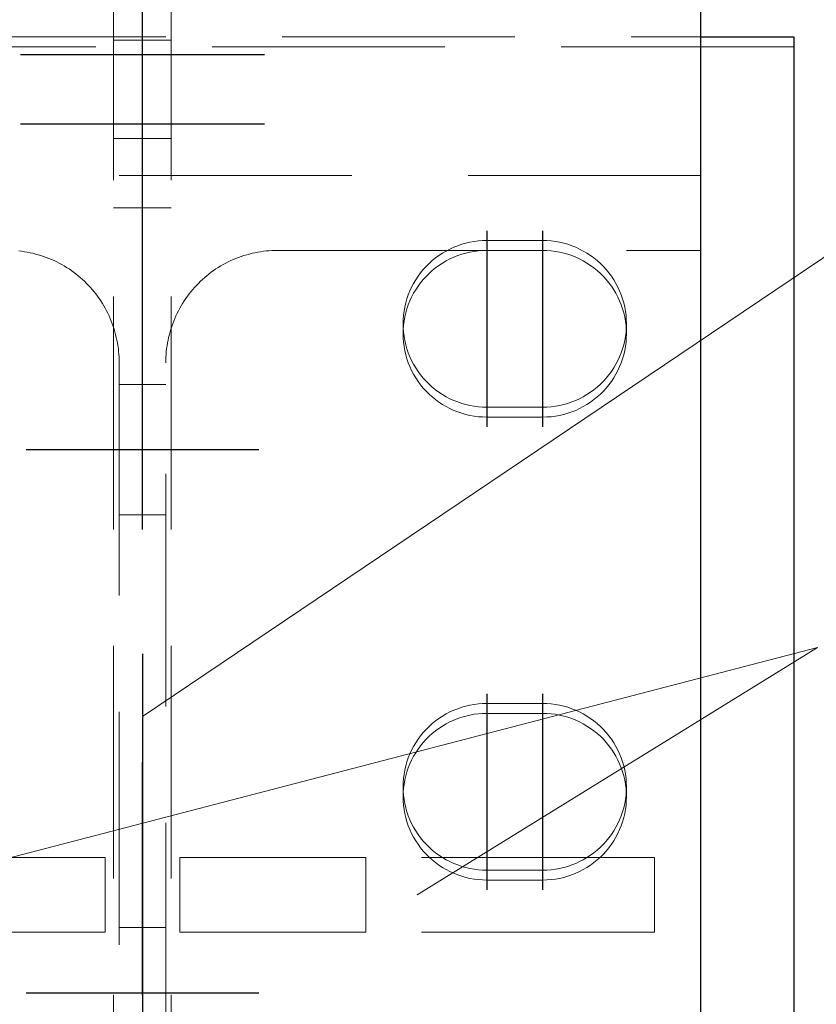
# Model space of a CAD drawing. Header units: millimetres. Extents: x 3515 to 4528, y 13642 to 14292.
# Tile 37 of 96: x 3764.49 to 3773.05, y 14199.5 to 14210.07. Entities that reach past the tile are written whole.
import ezdxf

# ---------------------------------------------------------------- set-up
doc = ezdxf.new("R2010")
doc.units = ezdxf.units.MM
doc.header["$LTSCALE"] = 10
doc.linetypes.add('HIDDEN', pattern=[0.375, 0.25, -0.125])
doc.linetypes.add('MITTE', pattern=[2, 1.25, -0.25, 0.25, -0.25])
for name, color, linetype, lineweight in [('PS_Hidden', 2, 'HIDDEN', 9), ('PS_Pos', 1, 'Continuous', 15), ('PS_SOLID', 7, 'Continuous', 30)]:
    doc.layers.add(name, color=color, linetype=linetype, lineweight=lineweight)
doc.layers.add('PS_MID', color=5, linetype='MITTE')
doc.layers.add('PS_SHAPE', color=3, linetype='Continuous')

# ---------------------------------------------------------------- blocks, each defined once
blk = doc.blocks.new('*X397')
at = {"layer": 'PS_Hidden', "color": 2, "linetype": 'HIDDEN'}
for p, q in [((3765.499, 14084.599), (3765.499, 14212.899)), ((3766.119, 14084.599), (3766.119, 14212.899)), ((3759.809, 14209.888), (3771.809, 14209.888)), ((3765.499, 14209.852), (3766.119, 14209.852)), ((3772.809, 14209.782), (3758.809, 14209.782)), ((3765.499, 14208.795), (3766.119, 14208.795)), ((3771.809, 14208.399), (3759.809, 14208.399)), ((3765.499, 14208.052), (3766.119, 14208.052)), ((3769.113, 14207.609), (3769.154, 14207.628)), ((3769.154, 14207.628), (3769.197, 14207.645)), ((3769.197, 14207.645), (3769.24, 14207.66)), ((3769.24, 14207.66), (3769.284, 14207.672)), ((3769.284, 14207.672), (3769.328, 14207.682)), ((3769.328, 14207.682), (3769.373, 14207.69)), ((3769.373, 14207.69), (3769.418, 14207.696)), ((3769.418, 14207.696), (3769.464, 14207.7)), ((3769.464, 14207.7), (3769.509, 14207.701)), ((3769.509, 14207.701), (3770.109, 14207.701)), ((3770.109, 14207.701), (3770.155, 14207.7)), ((3770.155, 14207.7), (3770.2, 14207.696)), ((3770.2, 14207.696), (3770.246, 14207.69)), ((3770.246, 14207.69), (3770.29, 14207.682)), ((3770.29, 14207.682), (3770.335, 14207.672)), ((3770.335, 14207.672), (3770.379, 14207.66)), ((3770.379, 14207.66), (3770.422, 14207.645)), ((3770.422, 14207.645), (3770.464, 14207.628)), ((3770.464, 14207.628), (3770.506, 14207.609)), ((3764.481, 14207.589), (3764.511, 14207.585)), ((3764.511, 14207.585), (3764.541, 14207.581)), ((3764.541, 14207.581), (3764.571, 14207.576)), ((3764.571, 14207.576), (3764.601, 14207.57)), ((3764.601, 14207.57), (3764.63, 14207.564)), ((3764.63, 14207.564), (3764.66, 14207.556)), ((3764.66, 14207.556), (3764.689, 14207.548)), ((3764.689, 14207.548), (3764.718, 14207.539)), ((3764.718, 14207.539), (3764.747, 14207.53)), ((3764.747, 14207.53), (3764.776, 14207.52)), ((3764.776, 14207.52), (3764.804, 14207.509)), ((3766.814, 14207.509), (3766.842, 14207.52)), ((3766.842, 14207.52), (3766.871, 14207.53)), ((3766.871, 14207.53), (3766.9, 14207.539)), ((3766.9, 14207.539), (3766.929, 14207.548)), ((3766.929, 14207.548), (3766.958, 14207.556)), ((3766.958, 14207.556), (3766.988, 14207.564)), ((3766.988, 14207.564), (3767.018, 14207.57)), ((3767.018, 14207.57), (3767.048, 14207.576)), ((3767.048, 14207.576), (3767.078, 14207.581)), ((3767.078, 14207.581), (3767.108, 14207.585)), ((3767.108, 14207.585), (3767.138, 14207.589)), ((3767.138, 14207.589), (3767.168, 14207.591)), ((3767.168, 14207.591), (3767.198, 14207.593)), ((3767.198, 14207.593), (3767.229, 14207.594)), ((3767.229, 14207.594), (3767.259, 14207.595)), ((3767.259, 14207.595), (3771.809, 14207.595)), ((3767.259, 14207.595), (3767.259, 14207.595)), ((3768.958, 14207.514), (3768.995, 14207.54)), ((3768.995, 14207.54), (3769.033, 14207.565)), ((3769.033, 14207.565), (3769.072, 14207.588)), ((3769.072, 14207.588), (3769.113, 14207.609)), ((3769.154, 14207.522), (3769.113, 14207.503)), ((3769.197, 14207.539), (3769.154, 14207.522)), ((3769.24, 14207.554), (3769.197, 14207.539)), ((3769.284, 14207.566), (3769.24, 14207.554)), ((3769.328, 14207.576), (3769.284, 14207.566)), ((3769.373, 14207.584), (3769.328, 14207.576)), ((3769.418, 14207.59), (3769.373, 14207.584)), ((3769.464, 14207.593), (3769.418, 14207.59)), ((3769.509, 14207.595), (3769.464, 14207.593)), ((3770.109, 14207.595), (3769.509, 14207.595)), ((3770.155, 14207.593), (3770.109, 14207.595)), ((3770.2, 14207.59), (3770.155, 14207.593)), ((3770.246, 14207.584), (3770.2, 14207.59)), ((3770.29, 14207.576), (3770.246, 14207.584)), ((3770.335, 14207.566), (3770.29, 14207.576)), ((3770.379, 14207.554), (3770.335, 14207.566)), ((3770.422, 14207.539), (3770.379, 14207.554)), ((3770.464, 14207.522), (3770.422, 14207.539)), ((3770.506, 14207.503), (3770.464, 14207.522)), ((3770.506, 14207.609), (3770.546, 14207.588)), ((3770.546, 14207.588), (3770.585, 14207.565)), ((3770.585, 14207.565), (3770.623, 14207.54)), ((3770.623, 14207.54), (3770.66, 14207.514)), ((3764.804, 14207.509), (3764.832, 14207.497)), ((3764.832, 14207.497), (3764.86, 14207.485)), ((3764.86, 14207.485), (3764.888, 14207.472)), ((3764.888, 14207.472), (3764.915, 14207.458)), ((3764.915, 14207.458), (3764.942, 14207.443)), ((3764.942, 14207.443), (3764.968, 14207.428)), ((3764.968, 14207.428), (3764.994, 14207.412)), ((3764.994, 14207.412), (3765.02, 14207.396)), ((3766.599, 14207.396), (3766.624, 14207.412)), ((3766.624, 14207.412), (3766.65, 14207.428)), ((3766.65, 14207.428), (3766.677, 14207.443)), ((3766.677, 14207.443), (3766.704, 14207.458)), ((3766.704, 14207.458), (3766.731, 14207.472)), ((3766.731, 14207.472), (3766.758, 14207.485)), ((3766.758, 14207.485), (3766.786, 14207.497)), ((3766.786, 14207.497), (3766.814, 14207.509)), ((3768.826, 14207.389), (3768.857, 14207.422)), ((3768.857, 14207.422), (3768.889, 14207.454)), ((3768.889, 14207.454), (3768.923, 14207.485)), ((3768.923, 14207.485), (3768.958, 14207.514)), ((3768.995, 14207.434), (3768.958, 14207.407)), ((3769.033, 14207.459), (3768.995, 14207.434)), ((3769.072, 14207.482), (3769.033, 14207.459)), ((3769.113, 14207.503), (3769.072, 14207.482)), ((3770.546, 14207.482), (3770.506, 14207.503)), ((3770.585, 14207.459), (3770.546, 14207.482)), ((3770.623, 14207.434), (3770.585, 14207.459)), ((3770.66, 14207.407), (3770.623, 14207.434)), ((3770.66, 14207.514), (3770.695, 14207.485)), ((3770.695, 14207.485), (3770.729, 14207.454)), ((3770.729, 14207.454), (3770.762, 14207.422)), ((3770.762, 14207.422), (3770.792, 14207.389)), ((3765.02, 14207.396), (3765.045, 14207.379)), ((3765.045, 14207.379), (3765.069, 14207.361)), ((3765.069, 14207.361), (3765.094, 14207.342)), ((3765.094, 14207.342), (3765.118, 14207.323)), ((3765.118, 14207.323), (3765.141, 14207.304)), ((3766.478, 14207.304), (3766.501, 14207.323)), ((3766.501, 14207.323), (3766.525, 14207.342)), ((3766.525, 14207.342), (3766.549, 14207.361)), ((3766.549, 14207.361), (3766.574, 14207.379)), ((3766.574, 14207.379), (3766.599, 14207.396)), ((3768.745, 14207.279), (3768.771, 14207.317)), ((3768.771, 14207.317), (3768.798, 14207.354)), ((3768.798, 14207.354), (3768.826, 14207.389)), ((3768.857, 14207.316), (3768.826, 14207.283)), ((3768.889, 14207.348), (3768.857, 14207.316)), ((3768.923, 14207.379), (3768.889, 14207.348)), ((3768.958, 14207.407), (3768.923, 14207.379)), ((3770.695, 14207.379), (3770.66, 14207.407)), ((3770.729, 14207.348), (3770.695, 14207.379)), ((3770.762, 14207.316), (3770.729, 14207.348)), ((3770.792, 14207.283), (3770.762, 14207.316)), ((3770.792, 14207.389), (3770.821, 14207.354)), ((3770.821, 14207.354), (3770.848, 14207.317)), ((3770.848, 14207.317), (3770.873, 14207.279)), ((3765.141, 14207.304), (3765.164, 14207.283)), ((3765.164, 14207.283), (3765.186, 14207.263)), ((3765.186, 14207.263), (3765.208, 14207.241)), ((3765.208, 14207.241), (3765.229, 14207.219)), ((3765.229, 14207.219), (3765.25, 14207.197)), ((3766.369, 14207.197), (3766.389, 14207.219)), ((3766.389, 14207.219), (3766.411, 14207.241)), ((3766.411, 14207.241), (3766.432, 14207.263)), ((3766.432, 14207.263), (3766.455, 14207.283)), ((3766.455, 14207.283), (3766.478, 14207.304)), ((3768.682, 14207.159), (3768.701, 14207.2)), ((3768.701, 14207.2), (3768.722, 14207.24)), ((3768.722, 14207.24), (3768.745, 14207.279)), ((3768.771, 14207.211), (3768.745, 14207.173)), ((3768.798, 14207.247), (3768.771, 14207.211)), ((3768.826, 14207.283), (3768.798, 14207.247)), ((3770.821, 14207.247), (3770.792, 14207.283)), ((3770.848, 14207.211), (3770.821, 14207.247)), ((3770.873, 14207.173), (3770.848, 14207.211)), ((3770.873, 14207.279), (3770.896, 14207.24)), ((3770.896, 14207.24), (3770.917, 14207.2)), ((3770.917, 14207.2), (3770.936, 14207.159)), ((3765.25, 14207.197), (3765.27, 14207.174)), ((3765.27, 14207.174), (3765.289, 14207.151)), ((3765.289, 14207.151), (3765.308, 14207.127)), ((3765.308, 14207.127), (3765.326, 14207.102)), ((3765.326, 14207.102), (3765.344, 14207.077)), ((3766.274, 14207.077), (3766.292, 14207.102)), ((3766.292, 14207.102), (3766.31, 14207.127)), ((3766.31, 14207.127), (3766.329, 14207.151)), ((3766.329, 14207.151), (3766.349, 14207.174)), ((3766.349, 14207.174), (3766.369, 14207.197)), ((3768.65, 14207.074), (3768.665, 14207.117)), ((3768.665, 14207.117), (3768.682, 14207.159)), ((3768.701, 14207.094), (3768.682, 14207.053)), ((3768.722, 14207.134), (3768.701, 14207.094)), ((3768.745, 14207.173), (3768.722, 14207.134)), ((3770.896, 14207.134), (3770.873, 14207.173)), ((3770.917, 14207.094), (3770.896, 14207.134)), ((3770.936, 14207.053), (3770.917, 14207.094)), ((3770.936, 14207.159), (3770.953, 14207.117)), ((3770.953, 14207.117), (3770.968, 14207.074)), ((3765.344, 14207.077), (3765.361, 14207.052)), ((3765.361, 14207.052), (3765.378, 14207.026)), ((3765.378, 14207.026), (3765.393, 14207)), ((3765.393, 14207), (3765.408, 14206.974)), ((3766.21, 14206.974), (3766.225, 14207)), ((3766.225, 14207), (3766.241, 14207.026)), ((3766.241, 14207.026), (3766.257, 14207.052)), ((3766.257, 14207.052), (3766.274, 14207.077)), ((3768.628, 14206.986), (3768.638, 14207.03)), ((3768.638, 14207.03), (3768.65, 14207.074)), ((3768.665, 14207.011), (3768.65, 14206.968)), ((3768.682, 14207.053), (3768.665, 14207.011)), ((3770.953, 14207.011), (3770.936, 14207.053)), ((3770.968, 14206.968), (3770.953, 14207.011)), ((3770.968, 14207.074), (3770.98, 14207.03)), ((3770.98, 14207.03), (3770.991, 14206.986)), ((3765.408, 14206.974), (3765.423, 14206.947)), ((3765.423, 14206.947), (3765.437, 14206.919)), ((3765.437, 14206.919), (3765.45, 14206.892)), ((3765.45, 14206.892), (3765.462, 14206.864)), ((3766.156, 14206.864), (3766.169, 14206.892)), ((3766.169, 14206.892), (3766.182, 14206.919)), ((3766.182, 14206.919), (3766.196, 14206.947)), ((3766.196, 14206.947), (3766.21, 14206.974)), ((3768.61, 14206.851), (3768.614, 14206.896)), ((3768.614, 14206.896), (3768.62, 14206.941)), ((3768.62, 14206.941), (3768.628, 14206.986)), ((3768.638, 14206.924), (3768.628, 14206.88)), ((3768.65, 14206.968), (3768.638, 14206.924)), ((3770.98, 14206.924), (3770.968, 14206.968)), ((3770.991, 14206.88), (3770.98, 14206.924)), ((3770.991, 14206.986), (3770.999, 14206.941)), ((3770.999, 14206.941), (3771.005, 14206.896)), ((3771.005, 14206.896), (3771.008, 14206.851)), ((3765.462, 14206.864), (3765.474, 14206.836)), ((3765.474, 14206.836), (3765.485, 14206.807)), ((3765.485, 14206.807), (3765.495, 14206.778)), ((3765.495, 14206.778), (3765.504, 14206.749)), ((3766.114, 14206.749), (3766.124, 14206.778)), ((3766.124, 14206.778), (3766.134, 14206.807)), ((3766.134, 14206.807), (3766.145, 14206.836)), ((3766.145, 14206.836), (3766.156, 14206.864)), ((3768.609, 14206.806), (3768.61, 14206.851)), ((3768.61, 14206.76), (3768.609, 14206.806)), ((3768.609, 14206.806), (3768.609, 14206.7)), ((3768.614, 14206.79), (3768.61, 14206.745)), ((3768.62, 14206.835), (3768.614, 14206.79)), ((3768.628, 14206.88), (3768.62, 14206.835)), ((3770.999, 14206.835), (3770.991, 14206.88)), ((3771.005, 14206.79), (3770.999, 14206.835)), ((3771.008, 14206.745), (3771.005, 14206.79)), ((3771.008, 14206.851), (3771.009, 14206.806)), ((3771.009, 14206.806), (3771.008, 14206.76)), ((3771.009, 14206.806), (3771.009, 14206.7)), ((3765.504, 14206.749), (3765.513, 14206.72)), ((3765.513, 14206.72), (3765.521, 14206.691)), ((3765.521, 14206.691), (3765.528, 14206.661)), ((3766.09, 14206.661), (3766.098, 14206.691)), ((3766.098, 14206.691), (3766.106, 14206.72)), ((3766.106, 14206.72), (3766.114, 14206.749)), ((3768.61, 14206.745), (3768.609, 14206.7)), ((3768.609, 14206.7), (3768.61, 14206.654)), ((3768.614, 14206.715), (3768.61, 14206.76)), ((3768.62, 14206.67), (3768.614, 14206.715)), ((3771.005, 14206.715), (3770.999, 14206.67)), ((3771.008, 14206.76), (3771.005, 14206.715)), ((3771.009, 14206.7), (3771.008, 14206.745)), ((3771.008, 14206.654), (3771.009, 14206.7)), ((3765.528, 14206.661), (3765.535, 14206.631)), ((3765.535, 14206.631), (3765.54, 14206.601)), ((3765.54, 14206.601), (3765.545, 14206.571)), ((3765.545, 14206.571), (3765.55, 14206.54)), ((3766.069, 14206.54), (3766.073, 14206.571)), ((3766.073, 14206.571), (3766.078, 14206.601)), ((3766.078, 14206.601), (3766.084, 14206.631)), ((3766.084, 14206.631), (3766.09, 14206.661)), ((3768.61, 14206.654), (3768.614, 14206.609)), ((3768.614, 14206.609), (3768.62, 14206.564)), ((3768.628, 14206.626), (3768.62, 14206.67)), ((3768.638, 14206.582), (3768.628, 14206.626)), ((3768.65, 14206.538), (3768.638, 14206.582)), ((3770.98, 14206.582), (3770.968, 14206.538)), ((3770.991, 14206.626), (3770.98, 14206.582)), ((3770.999, 14206.67), (3770.991, 14206.626)), ((3770.999, 14206.564), (3771.005, 14206.609)), ((3771.005, 14206.609), (3771.008, 14206.654)), ((3765.55, 14206.54), (3765.553, 14206.51)), ((3765.553, 14206.51), (3765.556, 14206.48)), ((3765.556, 14206.48), (3765.558, 14206.449)), ((3766.061, 14206.449), (3766.063, 14206.48)), ((3766.063, 14206.48), (3766.065, 14206.51)), ((3766.065, 14206.51), (3766.069, 14206.54)), ((3768.62, 14206.564), (3768.628, 14206.52)), ((3768.628, 14206.52), (3768.638, 14206.475)), ((3768.638, 14206.475), (3768.65, 14206.432)), ((3768.665, 14206.495), (3768.65, 14206.538)), ((3768.682, 14206.453), (3768.665, 14206.495)), ((3770.953, 14206.495), (3770.936, 14206.453)), ((3770.968, 14206.538), (3770.953, 14206.495)), ((3770.968, 14206.432), (3770.98, 14206.475)), ((3770.98, 14206.475), (3770.991, 14206.52)), ((3770.991, 14206.52), (3770.999, 14206.564)), ((3765.558, 14206.449), (3765.559, 14206.419)), ((3765.559, 14206.419), (3765.559, 14206.388)), ((3765.559, 14206.388), (3765.559, 14198.946)), ((3765.559, 14206.388), (3765.559, 14206.388)), ((3766.059, 14206.388), (3766.06, 14206.419)), ((3766.059, 14198.946), (3766.059, 14206.388)), ((3766.06, 14206.419), (3766.061, 14206.449)), ((3768.65, 14206.432), (3768.665, 14206.389)), ((3768.665, 14206.389), (3768.682, 14206.347)), ((3768.701, 14206.412), (3768.682, 14206.453)), ((3768.722, 14206.372), (3768.701, 14206.412)), ((3768.745, 14206.332), (3768.722, 14206.372)), ((3770.896, 14206.372), (3770.873, 14206.332)), ((3770.917, 14206.412), (3770.896, 14206.372)), ((3770.936, 14206.453), (3770.917, 14206.412)), ((3770.936, 14206.347), (3770.953, 14206.389)), ((3770.953, 14206.389), (3770.968, 14206.432)), ((3768.682, 14206.347), (3768.701, 14206.306)), ((3768.701, 14206.306), (3768.722, 14206.265)), ((3768.722, 14206.265), (3768.745, 14206.226)), ((3768.771, 14206.295), (3768.745, 14206.332)), ((3768.798, 14206.258), (3768.771, 14206.295)), ((3768.826, 14206.223), (3768.798, 14206.258)), ((3770.821, 14206.258), (3770.792, 14206.223)), ((3770.848, 14206.295), (3770.821, 14206.258)), ((3770.873, 14206.332), (3770.848, 14206.295)), ((3770.873, 14206.226), (3770.896, 14206.265)), ((3770.896, 14206.265), (3770.917, 14206.306)), ((3770.917, 14206.306), (3770.936, 14206.347)), ((3766.059, 14206.155), (3765.559, 14206.155)), ((3768.745, 14206.226), (3768.771, 14206.188)), ((3768.771, 14206.188), (3768.798, 14206.152)), ((3768.798, 14206.152), (3768.826, 14206.117)), ((3768.857, 14206.189), (3768.826, 14206.223)), ((3768.889, 14206.157), (3768.857, 14206.189)), ((3768.923, 14206.127), (3768.889, 14206.157)), ((3770.729, 14206.157), (3770.695, 14206.127)), ((3770.762, 14206.189), (3770.729, 14206.157)), ((3770.792, 14206.223), (3770.762, 14206.189)), ((3770.792, 14206.117), (3770.821, 14206.152)), ((3770.821, 14206.152), (3770.848, 14206.188)), ((3770.848, 14206.188), (3770.873, 14206.226)), ((3768.826, 14206.117), (3768.857, 14206.083)), ((3768.857, 14206.083), (3768.889, 14206.051)), ((3768.889, 14206.051), (3768.923, 14206.021)), ((3768.958, 14206.098), (3768.923, 14206.127)), ((3768.995, 14206.071), (3768.958, 14206.098)), ((3769.033, 14206.046), (3768.995, 14206.071)), ((3769.072, 14206.023), (3769.033, 14206.046)), ((3770.585, 14206.046), (3770.546, 14206.023)), ((3770.623, 14206.071), (3770.585, 14206.046)), ((3770.66, 14206.098), (3770.623, 14206.071)), ((3770.695, 14206.127), (3770.66, 14206.098)), ((3770.695, 14206.021), (3770.729, 14206.051)), ((3770.729, 14206.051), (3770.762, 14206.083)), ((3770.762, 14206.083), (3770.792, 14206.117)), ((3768.923, 14206.021), (3768.958, 14205.992)), ((3768.958, 14205.992), (3768.995, 14205.965)), ((3768.995, 14205.965), (3769.033, 14205.94)), ((3769.033, 14205.94), (3769.072, 14205.917)), ((3769.113, 14206.002), (3769.072, 14206.023)), ((3769.154, 14205.983), (3769.113, 14206.002)), ((3769.197, 14205.967), (3769.154, 14205.983)), ((3769.24, 14205.952), (3769.197, 14205.967)), ((3769.284, 14205.939), (3769.24, 14205.952)), ((3769.328, 14205.929), (3769.284, 14205.939)), ((3770.335, 14205.939), (3770.29, 14205.929)), ((3770.379, 14205.952), (3770.335, 14205.939)), ((3770.422, 14205.967), (3770.379, 14205.952)), ((3770.464, 14205.983), (3770.422, 14205.967)), ((3770.506, 14206.002), (3770.464, 14205.983)), ((3770.546, 14206.023), (3770.506, 14206.002)), ((3770.546, 14205.917), (3770.585, 14205.94)), ((3770.585, 14205.94), (3770.623, 14205.965)), ((3770.623, 14205.965), (3770.66, 14205.992)), ((3770.66, 14205.992), (3770.695, 14206.021)), ((3769.072, 14205.917), (3769.113, 14205.896)), ((3769.113, 14205.896), (3769.154, 14205.877)), ((3769.154, 14205.877), (3769.197, 14205.86)), ((3769.197, 14205.86), (3769.24, 14205.846)), ((3769.24, 14205.846), (3769.284, 14205.833)), ((3769.284, 14205.833), (3769.328, 14205.823)), ((3769.373, 14205.921), (3769.328, 14205.929)), ((3769.418, 14205.915), (3769.373, 14205.921)), ((3769.464, 14205.912), (3769.418, 14205.915)), ((3769.509, 14205.911), (3769.464, 14205.912)), ((3770.109, 14205.911), (3769.509, 14205.911)), ((3770.155, 14205.912), (3770.109, 14205.911)), ((3770.109, 14205.911), (3770.109, 14205.911)), ((3770.2, 14205.915), (3770.155, 14205.912)), ((3770.246, 14205.921), (3770.2, 14205.915)), ((3770.29, 14205.929), (3770.246, 14205.921)), ((3770.29, 14205.823), (3770.335, 14205.833)), ((3770.335, 14205.833), (3770.379, 14205.846)), ((3770.379, 14205.846), (3770.422, 14205.86)), ((3770.422, 14205.86), (3770.464, 14205.877)), ((3770.464, 14205.877), (3770.506, 14205.896)), ((3770.506, 14205.896), (3770.546, 14205.917)), ((3769.328, 14205.823), (3769.373, 14205.815)), ((3769.373, 14205.815), (3769.418, 14205.809)), ((3769.418, 14205.809), (3769.464, 14205.806)), ((3769.464, 14205.806), (3769.509, 14205.805)), ((3769.509, 14205.805), (3769.509, 14205.805)), ((3769.509, 14205.805), (3770.109, 14205.805)), ((3770.109, 14205.805), (3770.155, 14205.806)), ((3770.155, 14205.806), (3770.2, 14205.809)), ((3770.2, 14205.809), (3770.246, 14205.815)), ((3770.246, 14205.815), (3770.29, 14205.823)), ((3766.059, 14204.755), (3765.559, 14204.755)), ((3769.113, 14202.638), (3769.154, 14202.656)), ((3769.154, 14202.656), (3769.197, 14202.673)), ((3769.197, 14202.673), (3769.24, 14202.688)), ((3769.24, 14202.688), (3769.284, 14202.7)), ((3769.284, 14202.7), (3769.328, 14202.711)), ((3769.328, 14202.711), (3769.373, 14202.719)), ((3769.373, 14202.719), (3769.418, 14202.724)), ((3769.418, 14202.724), (3769.464, 14202.728)), ((3769.464, 14202.728), (3769.509, 14202.729)), ((3769.509, 14202.729), (3770.109, 14202.729)), ((3770.109, 14202.729), (3770.155, 14202.728)), ((3770.155, 14202.728), (3770.2, 14202.724)), ((3770.2, 14202.724), (3770.246, 14202.719)), ((3770.246, 14202.719), (3770.29, 14202.711)), ((3770.29, 14202.711), (3770.335, 14202.7)), ((3770.335, 14202.7), (3770.379, 14202.688)), ((3770.379, 14202.688), (3770.422, 14202.673)), ((3770.422, 14202.673), (3770.464, 14202.656)), ((3770.464, 14202.656), (3770.506, 14202.638)), ((3768.958, 14202.542), (3768.995, 14202.569)), ((3768.995, 14202.569), (3769.033, 14202.594)), ((3769.033, 14202.594), (3769.072, 14202.617)), ((3769.072, 14202.617), (3769.113, 14202.638)), ((3769.154, 14202.55), (3769.113, 14202.531)), ((3769.197, 14202.567), (3769.154, 14202.55)), ((3769.24, 14202.582), (3769.197, 14202.567)), ((3769.284, 14202.594), (3769.24, 14202.582)), ((3769.328, 14202.605), (3769.284, 14202.594)), ((3769.373, 14202.613), (3769.328, 14202.605)), ((3769.418, 14202.618), (3769.373, 14202.613)), ((3769.464, 14202.622), (3769.418, 14202.618)), ((3769.509, 14202.623), (3769.464, 14202.622)), ((3770.109, 14202.623), (3769.509, 14202.623)), ((3770.155, 14202.622), (3770.109, 14202.623)), ((3770.2, 14202.618), (3770.155, 14202.622)), ((3770.246, 14202.613), (3770.2, 14202.618)), ((3770.29, 14202.605), (3770.246, 14202.613)), ((3770.335, 14202.594), (3770.29, 14202.605)), ((3770.379, 14202.582), (3770.335, 14202.594)), ((3770.422, 14202.567), (3770.379, 14202.582)), ((3770.464, 14202.55), (3770.422, 14202.567)), ((3770.506, 14202.531), (3770.464, 14202.55)), ((3770.506, 14202.638), (3770.546, 14202.617)), ((3770.546, 14202.617), (3770.585, 14202.594)), ((3770.585, 14202.594), (3770.623, 14202.569)), ((3770.623, 14202.569), (3770.66, 14202.542)), ((3768.826, 14202.417), (3768.857, 14202.451)), ((3768.857, 14202.451), (3768.889, 14202.483)), ((3768.889, 14202.483), (3768.923, 14202.513)), ((3768.923, 14202.513), (3768.958, 14202.542)), ((3768.995, 14202.462), (3768.958, 14202.436)), ((3769.033, 14202.487), (3768.995, 14202.462)), ((3769.072, 14202.51), (3769.033, 14202.487)), ((3769.113, 14202.531), (3769.072, 14202.51)), ((3770.546, 14202.51), (3770.506, 14202.531)), ((3770.585, 14202.487), (3770.546, 14202.51)), ((3770.623, 14202.462), (3770.585, 14202.487)), ((3770.66, 14202.436), (3770.623, 14202.462)), ((3770.66, 14202.542), (3770.695, 14202.513)), ((3770.695, 14202.513), (3770.729, 14202.483)), ((3770.729, 14202.483), (3770.762, 14202.451)), ((3770.762, 14202.451), (3770.792, 14202.417)), ((3768.745, 14202.307), (3768.771, 14202.345)), ((3768.771, 14202.345), (3768.798, 14202.382)), ((3768.798, 14202.382), (3768.826, 14202.417)), ((3768.857, 14202.345), (3768.826, 14202.311)), ((3768.889, 14202.377), (3768.857, 14202.345)), ((3768.923, 14202.407), (3768.889, 14202.377)), ((3768.958, 14202.436), (3768.923, 14202.407)), ((3770.695, 14202.407), (3770.66, 14202.436)), ((3770.729, 14202.377), (3770.695, 14202.407)), ((3770.762, 14202.345), (3770.729, 14202.377)), ((3770.792, 14202.311), (3770.762, 14202.345)), ((3770.792, 14202.417), (3770.821, 14202.382)), ((3770.821, 14202.382), (3770.848, 14202.345)), ((3770.848, 14202.345), (3770.873, 14202.307)), ((3768.701, 14202.228), (3768.722, 14202.268)), ((3768.722, 14202.268), (3768.745, 14202.307)), ((3768.771, 14202.239), (3768.745, 14202.201)), ((3768.798, 14202.276), (3768.771, 14202.239)), ((3768.826, 14202.311), (3768.798, 14202.276)), ((3770.821, 14202.276), (3770.792, 14202.311)), ((3770.848, 14202.239), (3770.821, 14202.276)), ((3770.873, 14202.201), (3770.848, 14202.239)), ((3770.873, 14202.307), (3770.896, 14202.268)), ((3770.896, 14202.268), (3770.917, 14202.228)), ((3768.65, 14202.102), (3768.665, 14202.145)), ((3768.665, 14202.145), (3768.682, 14202.187)), ((3768.682, 14202.187), (3768.701, 14202.228)), ((3768.722, 14202.162), (3768.701, 14202.122)), ((3768.745, 14202.201), (3768.722, 14202.162)), ((3770.896, 14202.162), (3770.873, 14202.201)), ((3770.917, 14202.122), (3770.896, 14202.162)), ((3770.917, 14202.228), (3770.936, 14202.187)), ((3770.936, 14202.187), (3770.953, 14202.145)), ((3770.953, 14202.145), (3770.968, 14202.102)), ((3768.628, 14202.014), (3768.638, 14202.058)), ((3768.638, 14202.058), (3768.65, 14202.102)), ((3768.665, 14202.039), (3768.65, 14201.996)), ((3768.682, 14202.081), (3768.665, 14202.039)), ((3768.701, 14202.122), (3768.682, 14202.081)), ((3770.936, 14202.081), (3770.917, 14202.122)), ((3770.953, 14202.039), (3770.936, 14202.081)), ((3770.968, 14201.996), (3770.953, 14202.039)), ((3770.968, 14202.102), (3770.98, 14202.058)), ((3770.98, 14202.058), (3770.991, 14202.014)), ((3768.61, 14201.879), (3768.614, 14201.925)), ((3768.614, 14201.925), (3768.62, 14201.97)), ((3768.62, 14201.97), (3768.628, 14202.014)), ((3768.638, 14201.952), (3768.628, 14201.908)), ((3768.65, 14201.996), (3768.638, 14201.952)), ((3770.98, 14201.952), (3770.968, 14201.996)), ((3770.991, 14201.908), (3770.98, 14201.952)), ((3770.991, 14202.014), (3770.999, 14201.97)), ((3770.999, 14201.97), (3771.005, 14201.925)), ((3771.005, 14201.925), (3771.008, 14201.879)), ((3768.609, 14201.834), (3768.61, 14201.879)), ((3768.61, 14201.789), (3768.609, 14201.834)), ((3768.609, 14201.834), (3768.609, 14201.728)), ((3768.614, 14201.818), (3768.61, 14201.773)), ((3768.62, 14201.863), (3768.614, 14201.818)), ((3768.628, 14201.908), (3768.62, 14201.863)), ((3770.999, 14201.863), (3770.991, 14201.908)), ((3771.005, 14201.818), (3770.999, 14201.863)), ((3771.008, 14201.773), (3771.005, 14201.818)), ((3771.008, 14201.879), (3771.009, 14201.834)), ((3771.009, 14201.834), (3771.008, 14201.789)), ((3771.009, 14201.834), (3771.009, 14201.728)), ((3768.61, 14201.773), (3768.609, 14201.728)), ((3768.609, 14201.728), (3768.61, 14201.683)), ((3768.614, 14201.744), (3768.61, 14201.789)), ((3768.62, 14201.699), (3768.614, 14201.744)), ((3771.005, 14201.744), (3770.999, 14201.699)), ((3771.008, 14201.789), (3771.005, 14201.744)), ((3771.009, 14201.728), (3771.008, 14201.773)), ((3771.008, 14201.683), (3771.009, 14201.728)), ((3768.61, 14201.683), (3768.614, 14201.637)), ((3768.614, 14201.637), (3768.62, 14201.592)), ((3768.628, 14201.654), (3768.62, 14201.699)), ((3768.638, 14201.61), (3768.628, 14201.654)), ((3768.65, 14201.566), (3768.638, 14201.61)), ((3770.98, 14201.61), (3770.968, 14201.566)), ((3770.991, 14201.654), (3770.98, 14201.61)), ((3770.999, 14201.699), (3770.991, 14201.654)), ((3770.999, 14201.592), (3771.005, 14201.637)), ((3771.005, 14201.637), (3771.008, 14201.683)), ((3768.62, 14201.592), (3768.628, 14201.548)), ((3768.628, 14201.548), (3768.638, 14201.504)), ((3768.638, 14201.504), (3768.65, 14201.46)), ((3768.665, 14201.523), (3768.65, 14201.566)), ((3768.682, 14201.481), (3768.665, 14201.523)), ((3770.953, 14201.523), (3770.936, 14201.481)), ((3770.968, 14201.566), (3770.953, 14201.523)), ((3770.968, 14201.46), (3770.98, 14201.504)), ((3770.98, 14201.504), (3770.991, 14201.548)), ((3770.991, 14201.548), (3770.999, 14201.592)), ((3768.65, 14201.46), (3768.665, 14201.417)), ((3768.665, 14201.417), (3768.682, 14201.375)), ((3768.701, 14201.44), (3768.682, 14201.481)), ((3768.722, 14201.4), (3768.701, 14201.44)), ((3768.745, 14201.361), (3768.722, 14201.4)), ((3770.896, 14201.4), (3770.873, 14201.361)), ((3770.917, 14201.44), (3770.896, 14201.4)), ((3770.936, 14201.481), (3770.917, 14201.44)), ((3770.936, 14201.375), (3770.953, 14201.417)), ((3770.953, 14201.417), (3770.968, 14201.46)), ((3768.682, 14201.375), (3768.701, 14201.334)), ((3768.701, 14201.334), (3768.722, 14201.294)), ((3768.722, 14201.294), (3768.745, 14201.255)), ((3768.771, 14201.323), (3768.745, 14201.361)), ((3768.798, 14201.286), (3768.771, 14201.323)), ((3768.826, 14201.251), (3768.798, 14201.286)), ((3770.821, 14201.286), (3770.792, 14201.251)), ((3770.848, 14201.323), (3770.821, 14201.286)), ((3770.873, 14201.361), (3770.848, 14201.323)), ((3770.873, 14201.255), (3770.896, 14201.294)), ((3770.896, 14201.294), (3770.917, 14201.334)), ((3770.917, 14201.334), (3770.936, 14201.375)), ((3768.745, 14201.255), (3768.771, 14201.217)), ((3768.771, 14201.217), (3768.798, 14201.18)), ((3768.798, 14201.18), (3768.826, 14201.145)), ((3768.857, 14201.217), (3768.826, 14201.251)), ((3768.889, 14201.185), (3768.857, 14201.217)), ((3768.923, 14201.155), (3768.889, 14201.185)), ((3770.729, 14201.185), (3770.695, 14201.155)), ((3770.762, 14201.217), (3770.729, 14201.185)), ((3770.792, 14201.251), (3770.762, 14201.217)), ((3770.792, 14201.145), (3770.821, 14201.18)), ((3770.821, 14201.18), (3770.848, 14201.217)), ((3770.848, 14201.217), (3770.873, 14201.255)), ((3763.409, 14201.075), (3765.409, 14201.075)), ((3765.409, 14201.075), (3765.409, 14200.275)), ((3766.209, 14200.275), (3766.209, 14201.075)), ((3766.209, 14201.075), (3768.209, 14201.075)), ((3771.309, 14201.075), (3768.209, 14201.075)), ((3768.209, 14201.075), (3768.209, 14200.275)), ((3768.826, 14201.145), (3768.857, 14201.111)), ((3768.857, 14201.111), (3768.889, 14201.079)), ((3768.889, 14201.079), (3768.923, 14201.049)), ((3768.958, 14201.126), (3768.923, 14201.155)), ((3768.995, 14201.1), (3768.958, 14201.126)), ((3769.033, 14201.075), (3768.995, 14201.1)), ((3769.072, 14201.052), (3769.033, 14201.075)), ((3770.585, 14201.075), (3770.546, 14201.052)), ((3770.623, 14201.1), (3770.585, 14201.075)), ((3770.66, 14201.126), (3770.623, 14201.1)), ((3770.695, 14201.155), (3770.66, 14201.126)), ((3770.695, 14201.049), (3770.729, 14201.079)), ((3770.729, 14201.079), (3770.762, 14201.111)), ((3770.762, 14201.111), (3770.792, 14201.145)), ((3771.309, 14200.275), (3771.309, 14201.075)), ((3768.923, 14201.049), (3768.958, 14201.02)), ((3768.958, 14201.02), (3768.995, 14200.993)), ((3768.995, 14200.993), (3769.033, 14200.968)), ((3769.033, 14200.968), (3769.072, 14200.945)), ((3769.113, 14201.031), (3769.072, 14201.052)), ((3769.154, 14201.012), (3769.113, 14201.031)), ((3769.197, 14200.995), (3769.154, 14201.012)), ((3769.24, 14200.98), (3769.197, 14200.995)), ((3769.284, 14200.968), (3769.24, 14200.98)), ((3769.328, 14200.957), (3769.284, 14200.968)), ((3770.335, 14200.968), (3770.29, 14200.957)), ((3770.379, 14200.98), (3770.335, 14200.968)), ((3770.422, 14200.995), (3770.379, 14200.98)), ((3770.464, 14201.012), (3770.422, 14200.995)), ((3770.506, 14201.031), (3770.464, 14201.012)), ((3770.546, 14201.052), (3770.506, 14201.031)), ((3770.546, 14200.945), (3770.585, 14200.968)), ((3770.585, 14200.968), (3770.623, 14200.993)), ((3770.623, 14200.993), (3770.66, 14201.02)), ((3770.66, 14201.02), (3770.695, 14201.049)), ((3769.072, 14200.945), (3769.113, 14200.924)), ((3769.113, 14200.924), (3769.154, 14200.906)), ((3769.154, 14200.906), (3769.197, 14200.889)), ((3769.197, 14200.889), (3769.24, 14200.874)), ((3769.24, 14200.874), (3769.284, 14200.862)), ((3769.284, 14200.862), (3769.328, 14200.851)), ((3769.373, 14200.949), (3769.328, 14200.957)), ((3769.418, 14200.944), (3769.373, 14200.949)), ((3769.464, 14200.94), (3769.418, 14200.944)), ((3769.509, 14200.939), (3769.464, 14200.94)), ((3770.109, 14200.939), (3769.509, 14200.939)), ((3770.155, 14200.94), (3770.109, 14200.939)), ((3770.109, 14200.939), (3770.109, 14200.939)), ((3770.2, 14200.944), (3770.155, 14200.94)), ((3770.246, 14200.949), (3770.2, 14200.944)), ((3770.29, 14200.957), (3770.246, 14200.949)), ((3770.29, 14200.851), (3770.335, 14200.862)), ((3770.335, 14200.862), (3770.379, 14200.874)), ((3770.379, 14200.874), (3770.422, 14200.889)), ((3770.422, 14200.889), (3770.464, 14200.906)), ((3770.464, 14200.906), (3770.506, 14200.924)), ((3770.506, 14200.924), (3770.546, 14200.945)), ((3769.328, 14200.851), (3769.373, 14200.843)), ((3769.373, 14200.843), (3769.418, 14200.838)), ((3769.418, 14200.838), (3769.464, 14200.834)), ((3769.464, 14200.834), (3769.509, 14200.833)), ((3769.509, 14200.833), (3769.509, 14200.833)), ((3769.509, 14200.833), (3770.109, 14200.833)), ((3770.109, 14200.833), (3770.155, 14200.834)), ((3770.155, 14200.834), (3770.2, 14200.838)), ((3770.2, 14200.838), (3770.246, 14200.843)), ((3770.246, 14200.843), (3770.29, 14200.851)), ((3765.409, 14200.275), (3763.409, 14200.275)), ((3766.059, 14200.322), (3765.559, 14200.322)), ((3768.209, 14200.275), (3766.209, 14200.275)), ((3771.309, 14200.275), (3768.209, 14200.275))]:
    blk.add_line(p, q, dxfattribs=at)
at = {"layer": 'PS_MID', "color": 5, "linetype": 'MITTE'}
for p, q in [((3765.809, 14084.599), (3765.809, 14217.899)), ((3767.119, 14209.695), (3764.499, 14209.695)), ((3767.119, 14208.952), (3764.499, 14208.952)), ((3769.509, 14207.806), (3769.509, 14205.7)), ((3770.109, 14207.806), (3770.109, 14205.7)), ((3764.559, 14205.455), (3767.059, 14205.455)), ((3765.809, 14203.262), (3765.809, 14189.769)), ((3769.509, 14202.834), (3769.509, 14200.728)), ((3770.109, 14202.834), (3770.109, 14200.728)), ((3764.559, 14199.622), (3767.059, 14199.622))]:
    blk.add_line(p, q, dxfattribs=at)
at = {"layer": 'PS_SOLID', "color": 7, "linetype": 'Continuous'}
for p, q in [((3771.809, 14084.599), (3771.809, 14212.899)), ((3771.809, 14209.888), (3772.809, 14209.888)), ((3772.809, 14209.888), (3772.809, 14185.228))]:
    blk.add_line(p, q, dxfattribs=at)
blk = doc.blocks.new('*X402')
at = {"color": 1}
blk.add_line((3762.859, 14200.675), (3773.062, 14203.331), dxfattribs=at)
blk = doc.blocks.new('*X403')
at = {"color": 1}
blk.add_line((3768.759, 14200.675), (3773.062, 14203.331), dxfattribs=at)
blk = doc.blocks.new('*X405')
at = {"color": 1}
blk.add_line((3765.809, 14202.589), (3774.115, 14208.184), dxfattribs=at)

msp = doc.modelspace()

# ---------------------------------------------------------------- block references
at = {"layer": 'PS_Pos'}
for name in ['*X405', '*X402', '*X403']:
    msp.add_blockref(name, (0, 0), dxfattribs=at)
at = {"layer": 'PS_SHAPE', "color": 3}
msp.add_blockref('*X397', (0, 0), dxfattribs=at)

doc.saveas('drawing.dxf')
